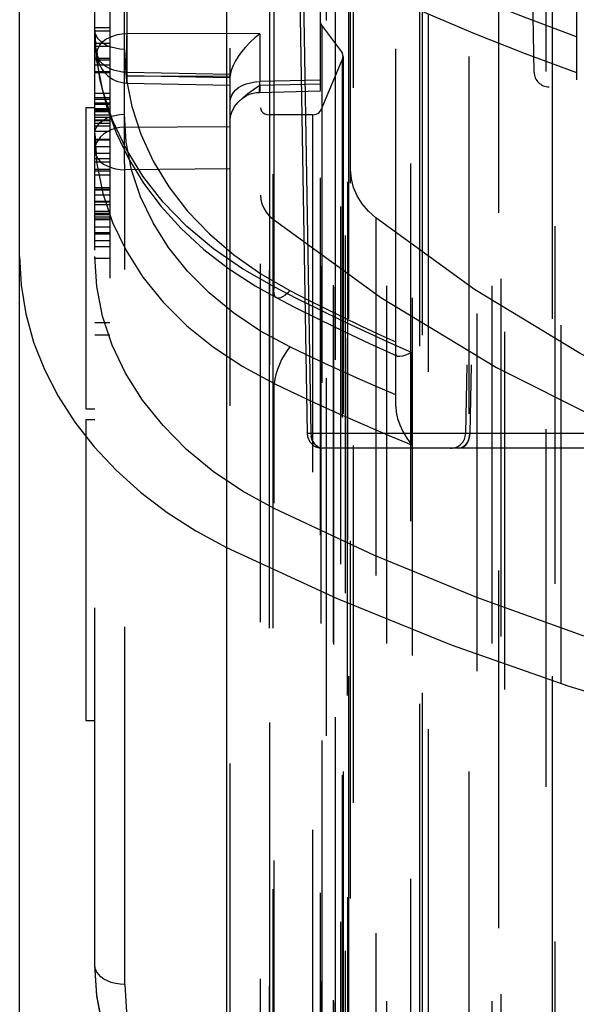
# Model space of a CAD drawing. Header units: inches. Extents: x 0 to 85, y 0 to 55.
# Tile 89 of 115: x 59.2 to 59.9, y 30.7 to 31.9. Entities that reach past the tile are written whole.
import ezdxf

# ---------------------------------------------------------------- set-up
doc = ezdxf.new("R2010")
doc.units = ezdxf.units.IN
doc.header["$LTSCALE"] = 4.675
doc.header["$MEASUREMENT"] = 0
doc.linetypes.add('HIDDEN', pattern=[0.2, 0.1, -0.1])
for name, color, linetype in [('_15875', 7, 'CONTINUOUS'), ('_25203', 7, 'CONTINUOUS'), ('_62843', 7, 'CONTINUOUS'), ('_76191', 7, 'CONTINUOUS')]:
    doc.layers.add(name, color=color, linetype=linetype)

msp = doc.modelspace()

# ---------------------------------------------------------------- linework, layer by layer
at = {"layer": '_15875', "color": 7, "linetype": 'Continuous'}
for p, q in [((59.4463, 34.9357), (59.4463, 30.2352)), ((59.1756, 30.6155), (59.1756, 34.4392))]:
    msp.add_line(p, q, dxfattribs=at)
at = {"layer": '_15875', "color": 8, "linetype": 'HIDDEN'}
for p, q in [((59.6677, 31.4318), (59.6677, 34.6604)), ((59.274, 30.7012), (59.2741, 34.442)), ((59.3127, 31.7967), (59.3127, 34.2594)), ((59.904, 34.1963), (59.904, 31.8418)), ((59.4512, 30.4975), (59.4512, 32.81)), ((59.3157, 32.5534), (59.3157, 31.9193)), ((59.277, 32.5282), (59.277, 31.894)), ((59.3161, 31.8687), (59.3161, 32.5028)), ((59.2937, 32.0669), (59.2937, 31.5254)), ((59.5086, 31.5881), (59.5086, 32.0422)), ((59.274, 31.9271), (59.2937, 31.9271)), ((59.274, 31.9229), (59.2937, 31.9229)), ((59.4899, 31.9189), (59.3157, 31.9193)), ((59.4899, 31.9189), (59.4899, 31.8565)), ((59.274, 31.9066), (59.2937, 31.9066)), ((59.2937, 31.9022), (59.274, 31.9022)), ((59.274, 31.8873), (59.2937, 31.8873)), ((59.274, 31.8848), (59.2937, 31.8848)), ((59.277, 31.894), (59.277, 31.8941)), ((59.2937, 31.878), (59.274, 31.878)), ((59.274, 31.8697), (59.2937, 31.8697)), ((59.274, 31.8684), (59.2937, 31.8684)), ((59.3157, 31.8638), (59.3157, 31.8575)), ((59.3157, 31.8638), (59.4512, 31.8635)), ((59.4512, 31.8613), (59.3157, 31.8638)), ((59.3161, 31.8687), (59.4512, 31.8661)), ((59.3157, 31.8546), (59.4512, 31.852)), ((59.4817, 31.8463), (59.4899, 31.8516)), ((59.5693, 31.8584), (59.4899, 31.8565)), ((59.4899, 31.8516), (59.5693, 31.8536)), ((59.2937, 31.8409), (59.274, 31.8409)), ((59.274, 31.8355), (59.2937, 31.8355)), ((59.274, 31.8336), (59.2937, 31.8336)), ((59.4896, 31.8424), (59.5693, 31.8444)), ((59.2622, 31.8224), (59.2622, 31.4288)), ((59.2622, 31.8224), (59.274, 31.8224)), ((59.274, 31.8286), (59.2937, 31.8286)), ((59.274, 31.827), (59.2937, 31.827)), ((59.274, 31.8213), (59.2937, 31.8213)), ((59.2937, 31.8198), (59.274, 31.8198)), ((59.274, 31.8187), (59.2937, 31.8187)), ((59.274, 31.8174), (59.2937, 31.8174)), ((59.274, 31.8129), (59.2937, 31.8129)), ((59.274, 31.8101), (59.2937, 31.8101)), ((59.2937, 31.8059), (59.274, 31.8059)), ((59.274, 31.8054), (59.2937, 31.8054)), ((59.274, 31.8021), (59.2937, 31.8021)), ((59.274, 31.7987), (59.2937, 31.7987)), ((59.3127, 31.7967), (59.4512, 31.7978)), ((59.274, 31.7915), (59.2937, 31.7915)), ((59.2951, 31.7932), (59.2899, 31.7908)), ((59.2937, 31.7806), (59.274, 31.7806)), ((59.274, 31.7803), (59.2937, 31.7803)), ((59.274, 31.7717), (59.2937, 31.7717)), ((59.2745, 31.7712), (59.274, 31.7665)), ((59.274, 31.7665), (59.2741, 31.7662)), ((59.274, 31.763), (59.2937, 31.763)), ((59.274, 31.7561), (59.2937, 31.7561)), ((59.274, 31.7516), (59.2937, 31.7516)), ((59.2901, 31.7462), (59.2953, 31.7441)), ((59.274, 31.7418), (59.2937, 31.7418)), ((59.274, 31.7396), (59.2937, 31.7396)), ((59.274, 31.7344), (59.2937, 31.7344)), ((59.4512, 31.7423), (59.3131, 31.7412)), ((59.3131, 30.676), (59.3131, 31.7412)), ((59.274, 31.718), (59.2937, 31.718)), ((59.274, 31.7158), (59.2937, 31.7158)), ((59.2937, 31.7146), (59.274, 31.7146)), ((59.274, 31.7083), (59.2937, 31.7083)), ((59.274, 31.7003), (59.2937, 31.7003)), ((59.274, 31.6992), (59.2937, 31.6992)), ((59.274, 31.6958), (59.2937, 31.6958)), ((59.2937, 31.6867), (59.274, 31.6867)), ((59.274, 31.6865), (59.2937, 31.6865)), ((59.274, 31.6839), (59.2937, 31.6839)), ((59.274, 31.6837), (59.2937, 31.6837)), ((59.274, 31.6828), (59.2937, 31.6828)), ((59.274, 31.6796), (59.2937, 31.6796)), ((59.274, 31.6769), (59.2937, 31.6769)), ((59.274, 31.6762), (59.2937, 31.6762)), ((59.2937, 31.6661), (59.274, 31.6661)), ((59.274, 31.6591), (59.2937, 31.6591)), ((59.274, 31.6588), (59.2937, 31.6588)), ((59.274, 31.6576), (59.2937, 31.6576)), ((59.274, 31.6486), (59.2937, 31.6486)), ((59.274, 31.641), (59.2937, 31.641)), ((59.274, 31.6258), (59.2937, 31.6258)), ((59.274, 31.5416), (59.2937, 31.5416)), ((59.274, 31.5254), (59.2937, 31.5254)), ((59.6883, 31.3817), (59.6883, 31.5022)), ((59.5086, 30.3705), (59.5086, 31.4617)), ((59.2622, 31.4287), (59.274, 31.4287)), ((59.2622, 31.4149), (59.2622, 31.0212)), ((59.2622, 31.4149), (59.274, 31.4149)), ((59.2622, 31.0212), (59.274, 31.0212))]:
    msp.add_line(p, q, dxfattribs=at)
for points in [[(59.5693, 31.8444), (59.5693, 33.19), (59.5693, 33.1903), (59.5693, 33.1906), (59.5693, 33.1908), (59.5693, 33.1911), (59.5694, 33.1914)], [(59.904, 31.915), (59.839, 31.9392), (59.775, 31.9648), (59.712, 31.9918), (59.65, 32.0201), (59.5891, 32.0497), (59.5293, 32.0807)], [(59.5086, 32.0422), (59.572, 32.0094), (59.6365, 31.9781), (59.702, 31.9484), (59.7684, 31.9202), (59.8358, 31.8935), (59.904, 31.8685)], [(59.274, 31.9239), (59.2752, 31.896), (59.2802, 31.8599), (59.2891, 31.8243), (59.3018, 31.7894), (59.3181, 31.7558), (59.3378, 31.7238), (59.3608, 31.6933), (59.3871, 31.6643), (59.4166, 31.6371), (59.4487, 31.6121), (59.4838, 31.5893), (59.5119, 31.5737)], [(59.5086, 31.5881), (59.4673, 31.6115), (59.4291, 31.6379), (59.3944, 31.6672), (59.3635, 31.699), (59.3369, 31.7328), (59.3148, 31.7685), (59.2971, 31.806), (59.2843, 31.8447), (59.2766, 31.8841), (59.274, 31.9239)], [(59.3127, 31.8986), (59.3066, 31.899), (59.3008, 31.9), (59.2953, 31.9014), (59.2903, 31.9034), (59.2857, 31.9059), (59.2818, 31.9089), (59.2785, 31.9122), (59.2761, 31.9159), (59.2746, 31.9199), (59.274, 31.9239)], [(59.277, 31.8941), (59.2776, 31.898), (59.279, 31.9019), (59.2814, 31.9055), (59.2845, 31.9088), (59.2885, 31.9118), (59.2931, 31.9143), (59.2982, 31.9164), (59.3038, 31.9179), (59.3097, 31.9189), (59.3157, 31.9193)], [(59.3157, 31.9193), (59.3156, 31.9143), (59.3156, 31.9087), (59.3155, 31.9028), (59.3155, 31.8967), (59.3154, 31.8905), (59.3155, 31.8845), (59.3155, 31.8786), (59.3156, 31.8731), (59.3156, 31.8682), (59.3157, 31.8638)], [(59.4899, 31.9189), (59.4833, 31.9136), (59.4772, 31.9078), (59.4713, 31.9016), (59.466, 31.8953), (59.4616, 31.8893), (59.4579, 31.8834), (59.4549, 31.8776), (59.4527, 31.8722), (59.4515, 31.8675), (59.4511, 31.8635)], [(59.3127, 31.8986), (59.3151, 31.861), (59.3222, 31.8241), (59.334, 31.7877), (59.3503, 31.7525), (59.3708, 31.719), (59.3954, 31.6872), (59.424, 31.6574), (59.456, 31.6299), (59.4911, 31.6053), (59.5293, 31.5834)], [(59.2885, 31.8762), (59.2845, 31.8792), (59.2813, 31.8825), (59.279, 31.8862), (59.2775, 31.8901), (59.277, 31.894)], [(59.2983, 31.8715), (59.2931, 31.8736), (59.2885, 31.8762)], [(59.3161, 31.8687), (59.31, 31.869), (59.304, 31.87), (59.2983, 31.8715)], [(59.3157, 31.8546), (59.3157, 31.8548), (59.3157, 31.8558), (59.3158, 31.8577), (59.3161, 31.8687)], [(59.3157, 31.8575), (59.3156, 31.8556), (59.3157, 31.8547), (59.3157, 31.8546)], [(59.4512, 31.8312), (59.4517, 31.8351), (59.4531, 31.8389), (59.4553, 31.8424), (59.4583, 31.8457), (59.4621, 31.8486), (59.4666, 31.8512), (59.4718, 31.8534), (59.4775, 31.855), (59.4836, 31.8561), (59.4899, 31.8565)], [(59.4616, 31.8297), (59.4676, 31.8354), (59.4743, 31.8408), (59.4817, 31.8463)], [(59.4896, 31.8436), (59.4898, 31.8521), (59.4899, 31.8565)], [(59.4899, 31.8516), (59.4897, 31.8434), (59.4896, 31.8425), (59.4896, 31.8424)], [(59.4616, 31.8297), (59.4668, 31.8344), (59.4726, 31.8381), (59.479, 31.8407), (59.4856, 31.8421), (59.4896, 31.8424)], [(59.4896, 31.8424), (59.4896, 31.8425), (59.4896, 31.8436)], [(59.4512, 31.8075), (59.4519, 31.813), (59.4539, 31.8186), (59.4572, 31.8243), (59.4616, 31.8297)], [(59.274, 31.7884), (59.2745, 31.7924), (59.2759, 31.7961), (59.2781, 31.7997), (59.2811, 31.8029), (59.2849, 31.8059), (59.2895, 31.8085), (59.2946, 31.8107), (59.3003, 31.8123), (59.3064, 31.8133), (59.3127, 31.8137)], [(59.5293, 31.5097), (59.4909, 31.5304), (59.4558, 31.5538), (59.4237, 31.5801), (59.3951, 31.6088), (59.3705, 31.6394), (59.3501, 31.6719), (59.3339, 31.706), (59.3221, 31.7413), (59.3151, 31.7771), (59.3127, 31.8137)], [(59.3127, 31.7967), (59.3066, 31.7963), (59.3007, 31.7951), (59.2951, 31.7932)], [(59.3131, 31.7412), (59.313, 31.7463), (59.3129, 31.7518), (59.3128, 31.7577), (59.3127, 31.7638), (59.3127, 31.77), (59.3127, 31.7761), (59.3127, 31.7819), (59.3127, 31.7874), (59.3127, 31.7924), (59.3127, 31.7967)], [(59.274, 31.7884), (59.2766, 31.7491), (59.2844, 31.7103), (59.2971, 31.6723), (59.3148, 31.6357), (59.3369, 31.6009), (59.3635, 31.5681), (59.3944, 31.5373), (59.4292, 31.5091), (59.4674, 31.4839), (59.5086, 31.4617)], [(59.2814, 31.7841), (59.2782, 31.7801), (59.2759, 31.7758), (59.2745, 31.7712)], [(59.2899, 31.7908), (59.2853, 31.7877), (59.2814, 31.7841)], [(59.2741, 31.7662), (59.2745, 31.7626), (59.276, 31.7588), (59.2783, 31.7551), (59.2815, 31.7517), (59.2855, 31.7487), (59.2901, 31.7462)], [(59.2953, 31.7441), (59.301, 31.7425), (59.307, 31.7416), (59.3131, 31.7412)], [(59.5086, 31.2982), (59.4671, 31.321), (59.4288, 31.3469), (59.394, 31.3755), (59.3632, 31.4067), (59.3365, 31.4401), (59.3143, 31.4753), (59.2968, 31.5121), (59.2842, 31.55), (59.2766, 31.5887), (59.274, 31.6278)], [(59.5082, 31.5835), (59.5083, 31.5842), (59.5083, 31.585), (59.5084, 31.5857), (59.5084, 31.5865), (59.5085, 31.5873), (59.5086, 31.5881)], [(59.5119, 31.5737), (59.5105, 31.5748), (59.5092, 31.5769), (59.5084, 31.5798), (59.5082, 31.5835)], [(59.6883, 31.5022), (59.6578, 31.5158), (59.6275, 31.5297), (59.5975, 31.5439), (59.5676, 31.5583), (59.538, 31.5731), (59.5086, 31.5881)], [(59.5293, 31.5834), (59.5259, 31.5798), (59.5226, 31.577), (59.5196, 31.5749), (59.5169, 31.5737), (59.5144, 31.5732), (59.5123, 31.5735), (59.5119, 31.5737)], [(59.5293, 31.5834), (59.552, 31.5717), (59.5749, 31.5603), (59.5979, 31.549), (59.621, 31.5378), (59.6443, 31.5269), (59.6677, 31.5161)], [(59.5119, 31.5737), (59.5345, 31.5621), (59.5671, 31.5458), (59.6001, 31.5298), (59.6333, 31.5142), (59.6693, 31.4978)], [(59.5293, 31.5097), (59.5255, 31.5047), (59.5218, 31.499), (59.5184, 31.493), (59.5154, 31.4866), (59.5128, 31.4801), (59.5107, 31.4735), (59.5093, 31.4673), (59.5086, 31.4617)], [(59.6677, 31.4469), (59.6443, 31.4569), (59.6211, 31.4672), (59.5979, 31.4775), (59.5749, 31.4881), (59.552, 31.4988), (59.5293, 31.5097)], [(59.6677, 31.5002), (59.6683, 31.4985), (59.6693, 31.4978)], [(59.6693, 31.4978), (59.67, 31.4975), (59.6729, 31.4974), (59.6769, 31.4981), (59.682, 31.4996), (59.6883, 31.5022)], [(59.5086, 31.4617), (59.538, 31.4477), (59.5676, 31.4339), (59.5975, 31.4204), (59.6275, 31.4073), (59.6578, 31.3943), (59.6883, 31.3817)], [(59.6677, 31.4318), (59.6683, 31.4243), (59.6701, 31.4162), (59.673, 31.4076), (59.677, 31.3989), (59.6821, 31.3902), (59.6883, 31.3817)], [(60.9473, 30.9491), (60.7949, 30.957), (60.6434, 30.9711), (60.493, 30.9914), (60.3442, 31.0177), (60.1975, 31.05), (60.0532, 31.0883), (59.9118, 31.1324), (59.7736, 31.1822), (59.6391, 31.2375), (59.5086, 31.2982)], [(59.5086, 30.3705), (59.4671, 30.3935), (59.4288, 30.4196), (59.394, 30.4484), (59.3632, 30.4797), (59.3365, 30.5133), (59.3143, 30.5486), (59.2968, 30.5855), (59.2842, 30.6234), (59.2766, 30.6622), (59.274, 30.7013)], [(59.3131, 30.676), (59.3069, 30.6763), (59.301, 30.6772), (59.2955, 30.6787), (59.2905, 30.6807), (59.2859, 30.6832), (59.2819, 30.6861), (59.2786, 30.6895), (59.2761, 30.6932), (59.2746, 30.6972), (59.274, 30.7012)], [(59.5124, 30.3606), (59.4699, 30.3843), (59.4308, 30.4111), (59.3953, 30.4409), (59.3639, 30.4733), (59.3368, 30.508), (59.3144, 30.5445), (59.2968, 30.5824), (59.2842, 30.6215), (59.2766, 30.6612), (59.2741, 30.7012)], [(59.3131, 30.676), (59.3155, 30.6397), (59.3225, 30.6041), (59.3341, 30.5691), (59.3503, 30.535), (59.3707, 30.5024), (59.3953, 30.4714), (59.4238, 30.4425), (59.4559, 30.4159), (59.4911, 30.3919), (59.5296, 30.3705)]]:
    msp.add_lwpolyline(points, dxfattribs=at)
at = {"layer": '_15875', "color": 7, "linetype": 'Continuous'}
for points in [[(59.1756, 31.6278), (59.1777, 31.5902), (59.1838, 31.5528), (59.1939, 31.516), (59.208, 31.48), (59.226, 31.445), (59.2477, 31.4112), (59.273, 31.379), (59.3017, 31.3484), (59.3336, 31.3198), (59.3685, 31.2933), (59.4061, 31.2692), (59.4463, 31.2475)], [(59.4463, 31.2475), (59.5909, 31.1805), (59.7403, 31.12), (59.894, 31.0661), (60.0514, 31.019), (60.2121, 30.9789), (60.3755, 30.946), (60.5411, 30.9202), (60.7084, 30.9017)]]:
    msp.add_lwpolyline(points, dxfattribs=at)
at = {"layer": '_15875', "color": 8, "linetype": 'HIDDEN'}
for centre, start, end in [((59.3164, 31.894), 179.9445, 268.9126), ((59.3134, 31.7665), 180, 181.3053)]:
    msp.add_arc(centre, 0.0394, start, end, dxfattribs=at)
at = {"layer": '_25203', "color": 8, "linetype": 'HIDDEN'}
for p, q in [((59.6874, 20.9967), (59.6874, 33.4919)), ((59.8843, 20.7856), (59.8843, 33.4919)), ((59.8646, 21.5846), (59.8646, 33.468)), ((59.689, 33.4436), (59.689, 21.8544)), ((59.8764, 21.8498), (59.8764, 33.444)), ((59.7636, 22.0719), (59.7636, 33.424)), ((59.7738, 33.4231), (59.7738, 22.0819)), ((59.8055, 20.8459), (59.8055, 33.2788)), ((59.8021, 33.0874), (59.8021, 20.7739)), ((59.6018, 20.9027), (59.6018, 33.0751)), ((59.6559, 20.8369), (59.6559, 33.0697)), ((59.5865, 20.8357), (59.5865, 33.0314)), ((59.5861, 20.838), (59.5861, 33.029)), ((59.7937, 20.8369), (59.7937, 33.0094)), ((59.6044, 20.7688), (59.6044, 32.9568)), ((59.6057, 32.949), (59.6057, 20.7766)), ((59.7106, 21.1922), (59.7106, 32.9504)), ((59.8104, 20.7766), (59.8104, 32.949)), ((59.8725, 32.949), (59.8725, 20.7766)), ((59.7022, 32.9273), (59.7022, 21.2205)), ((59.6992, 21.2255), (59.6992, 32.9223)), ((59.5024, 32.8887), (59.5024, 20.7162)), ((59.577, 20.7162), (59.577, 32.8887)), ((59.5884, 32.8954), (59.5884, 20.7229)), ((59.4906, 30.2147), (59.4906, 32.8797)), ((59.6122, 20.6284), (59.6122, 32.8009)), ((59.6087, 19.5685), (59.6087, 32.7945)), ((59.5071, 30.2071), (59.5071, 31.6766)), ((59.6418, 31.6782), (59.6418, 19.5057))]:
    msp.add_line(p, q, dxfattribs=at)
for points in [[(59.6418, 31.6782), (59.632, 31.687), (59.6238, 31.6967), (59.6173, 31.7071), (59.6125, 31.7181), (59.6097, 31.7293), (59.6087, 31.741)], [(59.4906, 31.708), (59.4911, 31.7022), (59.4925, 31.6966), (59.4949, 31.6911), (59.4981, 31.6859), (59.5022, 31.6811), (59.5071, 31.6766)], [(59.5071, 31.6766), (59.6483, 31.5743), (59.7994, 31.4827), (59.9612, 31.4016)], [(60.2123, 31.3631), (60.0566, 31.4268), (59.9088, 31.5009), (59.7707, 31.5846), (59.6418, 31.6782)]]:
    msp.add_lwpolyline(points, dxfattribs=at)
at = {"layer": '_62843', "color": 7, "linetype": 'Continuous'}
for p, q in [((59.53, 32.6568), (59.552, 31.3966)), ((59.5348, 32.6568), (59.5568, 31.3966)), ((62.5739, 31.3966), (59.5568, 31.3966)), ((62.5591, 31.3772), (59.5716, 31.3772))]:
    msp.add_line(p, q, dxfattribs=at)
at = {"layer": '_62843', "color": 8, "linetype": 'HIDDEN'}
for p, q in [((59.777, 32.4209), (59.7591, 31.3966)), ((59.7825, 32.4209), (59.7646, 31.3966)), ((59.8486, 31.869), (59.8389, 32.4209)), ((60.4712, 31.869), (59.8486, 31.869)), ((60.4515, 31.8497), (59.8683, 31.8497)), ((59.5688, 31.3776), (59.5687, 31.3776))]:
    msp.add_line(p, q, dxfattribs=at)
at = {"layer": '_62843', "color": 7, "linetype": 'Continuous'}
for points in [[(59.5568, 31.3966), (59.5542, 31.3965), (59.5532, 31.3965), (59.5525, 31.3965), (59.5521, 31.3966), (59.552, 31.3966)], [(59.5568, 31.3966), (59.5571, 31.3929), (59.558, 31.3894)], [(59.558, 31.3894), (59.5593, 31.386), (59.5612, 31.383), (59.5634, 31.3805), (59.566, 31.3787), (59.5687, 31.3776), (59.5716, 31.3772)]]:
    msp.add_lwpolyline(points, dxfattribs=at)
at = {"layer": '_62843', "color": 8, "linetype": 'HIDDEN'}
for points in [[(59.7646, 31.3966), (59.7643, 31.393), (59.7635, 31.3895), (59.7623, 31.3862), (59.7606, 31.3832), (59.7584, 31.3807), (59.756, 31.3788), (59.7532, 31.3776), (59.7503, 31.3772)], [(59.7503, 31.3772), (59.7531, 31.3776), (59.7557, 31.3786), (59.758, 31.3803), (59.7602, 31.3827), (59.762, 31.3856), (59.7634, 31.3889), (59.7642, 31.3926), (59.7646, 31.3966)], [(59.7646, 31.3966), (59.7616, 31.3965), (59.7606, 31.3965), (59.7598, 31.3965), (59.7593, 31.3965), (59.7591, 31.3966)], [(59.566, 31.3787), (59.5635, 31.3805), (59.5613, 31.3829), (59.5594, 31.3858), (59.558, 31.3891), (59.5572, 31.3928), (59.5571, 31.3929)]]:
    msp.add_lwpolyline(points, dxfattribs=at)
for centre, start, end in [((59.8683, 31.8693), 181, 270), ((59.7395, 31.3969), 270, 359)]:
    msp.add_arc(centre, 0.0197, start, end, dxfattribs=at)
at = {"layer": '_62843', "color": 7, "linetype": 'Continuous'}
msp.add_arc((59.5716, 31.3969), 0.0197, 181, 270, dxfattribs=at)
at = {"layer": '_76191', "color": 8, "linetype": 'HIDDEN'}
for p, q in [((59.5071, 22.8531), (59.5071, 32.8745)), ((59.6048, 22.8428), (59.6048, 32.8642)), ((59.4906, 21.8008), (59.4906, 32.8431)), ((59.5693, 21.9133), (59.5693, 32.7996)), ((59.5709, 31.9302), (59.5709, 21.9088)), ((59.596, 31.8969), (59.5709, 31.9302)), ((59.57, 31.8194), (59.5977, 31.8847)), ((59.596, 21.8755), (59.596, 31.8969)), ((59.5977, 31.8847), (59.5977, 21.8633)), ((59.5987, 31.8894), (59.5987, 21.8679)), ((59.5024, 21.7918), (59.5024, 31.8132)), ((59.5588, 31.8132), (59.5024, 31.8132)), ((59.5588, 31.8132), (59.5588, 21.7918)), ((59.57, 21.798), (59.57, 31.8194))]:
    msp.add_line(p, q, dxfattribs=at)
for points in [[(59.5709, 31.9302), (59.5704, 31.9309), (59.57, 31.9316), (59.5697, 31.9324), (59.5695, 31.9332), (59.5694, 31.9339), (59.5693, 31.9347)], [(59.5987, 31.8894), (59.5986, 31.8907), (59.5984, 31.892), (59.598, 31.8933), (59.5975, 31.8945), (59.5968, 31.8957), (59.596, 31.8969)], [(59.5977, 31.8847), (59.598, 31.8855), (59.5982, 31.8862), (59.5984, 31.887), (59.5985, 31.8878), (59.5986, 31.8886), (59.5987, 31.8894)], [(59.4906, 31.8222), (59.491, 31.8199), (59.4921, 31.8178), (59.4938, 31.816), (59.4962, 31.8145), (59.499, 31.8136), (59.5024, 31.8132)], [(59.5588, 31.8132), (59.5613, 31.8134), (59.5635, 31.8139), (59.5656, 31.8148), (59.5674, 31.8161), (59.5689, 31.8176), (59.57, 31.8194)]]:
    msp.add_lwpolyline(points, dxfattribs=at)

doc.saveas('drawing.dxf')
